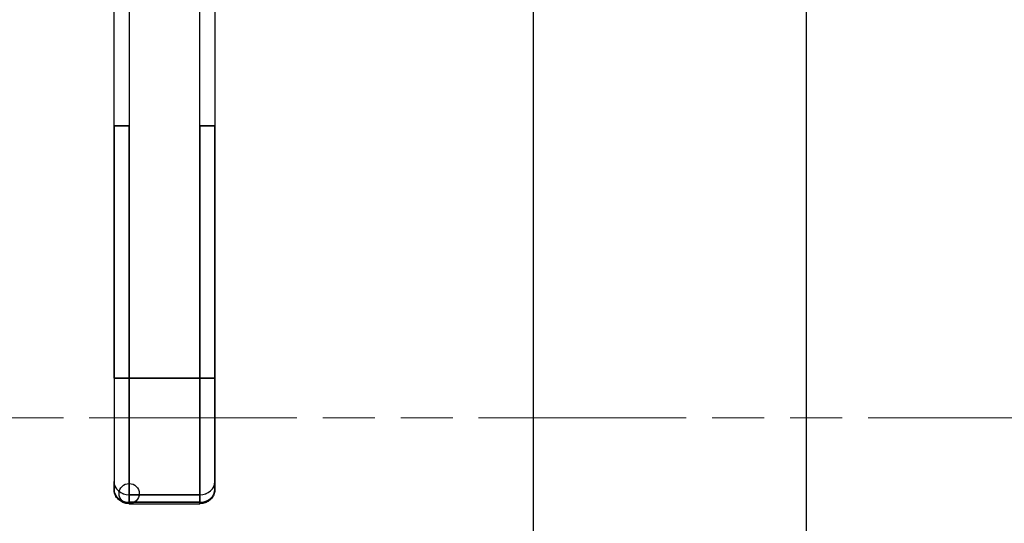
# Model space of a CAD drawing. Extents: x 785 to 1232, y 18 to 306.
# Tile 45 of 232: x 904.45 to 912.13, y 184.95 to 188.88. Entities that reach past the tile are written whole.
import ezdxf

# ---------------------------------------------------------------- set-up
doc = ezdxf.new("R2010")
doc.units = 0
doc.header["$LTSCALE"] = 4
doc.header["$MEASUREMENT"] = 0
doc.linetypes.add('DOUBLE_DASH_CHAIN', pattern=[1.2403, 0.6614, -0.0827, 0.1654, -0.0827, 0.1654, -0.0827])
doc.layers.get('0').update_dxf_attribs({"linetype": 'CONTINUOUS'})
doc.layers.add('Section Line (ANSI)', color=7, linetype='DOUBLE_DASH_CHAIN', lineweight=5)

# ---------------------------------------------------------------- blocks, each defined once
blk = doc.blocks.new('2dTransSection0')
at = {"layer": 'Section Line (ANSI)', "linetype": 'DOUBLE_DASH_CHAIN', "ltscale": 0.023544}
blk.add_line((3.73202, 6.06309), (6.28827, 6.06309), dxfattribs=at)

msp = doc.modelspace()

# ---------------------------------------------------------------- linework, layer by layer
for p, q in [((908.4591, 231.9853), (908.4591, 150.8197)), ((910.5921, 150.8197), (910.5921, 231.9853)), ((905.1904, 188.0561), (905.1904, 188.9822)), ((905.3085, 188.9822), (905.3085, 188.0561)), ((905.8597, 188.0561), (905.8597, 188.9822)), ((905.9778, 188.9822), (905.9778, 188.0561)), ((905.1904, 188.0561), (905.3085, 188.0561)), ((905.3085, 188.0561), (905.1904, 188.0561)), ((905.1904, 186.0876), (905.1904, 188.0561)), ((905.1904, 188.0561), (905.1904, 186.0876)), ((905.3085, 188.0561), (905.3085, 186.0876)), ((905.3085, 186.0876), (905.3085, 188.0561)), ((905.8597, 188.0561), (905.8597, 186.0876)), ((905.8597, 188.0561), (905.9778, 188.0561)), ((905.9778, 188.0561), (905.8597, 188.0561)), ((905.8597, 186.0876), (905.8597, 188.0561)), ((905.9778, 188.0561), (905.9778, 186.0876)), ((905.9778, 186.0876), (905.9778, 188.0561)), ((905.1904, 186.0876), (905.3085, 186.0876)), ((905.3085, 186.0876), (905.1904, 186.0876)), ((905.1904, 186.0876), (905.1904, 185.2795)), ((905.8597, 186.0876), (905.3085, 186.0876)), ((905.3085, 185.1772), (905.3085, 186.0876)), ((905.3085, 186.0876), (905.8597, 186.0876)), ((905.3085, 186.0876), (905.3085, 185.1772)), ((905.8597, 186.0876), (905.9778, 186.0876)), ((905.8597, 185.1772), (905.8597, 186.0876)), ((905.9778, 186.0876), (905.8597, 186.0876)), ((905.8597, 186.0876), (905.8597, 185.1772)), ((905.9778, 185.2795), (905.9778, 186.0876)), ((905.3085, 185.6886), (905.3085, 185.6885)), ((905.1904, 185.2795), (905.1904, 185.2204)), ((905.1904, 185.2204), (905.1904, 185.2795)), ((905.9778, 185.2204), (905.9778, 185.2795)), ((905.9778, 185.2795), (905.9778, 185.2204)), ((905.8597, 185.1772), (905.3085, 185.1772)), ((905.3085, 185.1772), (905.8597, 185.1772)), ((905.3085, 185.1181), (905.3085, 185.1772)), ((905.3085, 185.1772), (905.3085, 185.1181)), ((905.8597, 185.1181), (905.8597, 185.1772)), ((905.8597, 185.1772), (905.8597, 185.1181)), ((905.3085, 185.1181), (905.8597, 185.1181)), ((905.3085, 185.1181), (905.3085, 185.1076)), ((905.8597, 185.1181), (905.3085, 185.1181)), ((905.3085, 185.1076), (905.8597, 185.1076)), ((905.8597, 185.1076), (905.8597, 185.1181))]:
    msp.add_line(p, q)
msp.add_circle((905.3085, 185.1863), 0.0787)
for centre, major_axis, ratio, start_param, end_param in [((905.3085, 185.2795), (-0.1181, 0), 0.866025, 6.283184, 7.853982), ((905.3085, 185.2795), (-0.1181, 0), 0.866025, 0, 1.570796), ((905.8597, 185.2795), (0.1181, 0), 0.866025, 4.712389, 6.283186), ((905.8597, 185.2795), (0.1181, 0), 0.866025, 4.712389, 6.283185), ((905.3085, 185.2204), (-0.1181, 0), 0.866025, 0, 1.570796), ((905.3085, 185.2204), (-0.1181, 0), 0.866011, 0.00026, 1.570633), ((905.8597, 185.2204), (0.1181, 0), 0.866025, 4.712389, 6.283185), ((905.8596, 185.2204), (0.1181, 0), 0.866011, 4.712551, 6.282924), ((905.899, 185.2204), (0.0787, 0), 0.500001, 6.273164, 6.283214), ((905.3085, 185.1863), (0, -0.0787), 0.00001, 6.283124, 6.80676)]:
    msp.add_ellipse(centre, major_axis=major_axis, ratio=ratio, start_param=start_param, end_param=end_param)
for points, knots in [([(905.1904, 186.0876), (905.1904, 186.033), (905.1904, 185.9793), (905.1904, 185.926), (905.1904, 185.8727), (905.1904, 185.8198), (905.1904, 185.7686), (905.1904, 185.7174), (905.1904, 185.668), (905.1904, 185.621), (905.1904, 185.5739), (905.1904, 185.5293), (905.1904, 185.4876), (905.1904, 185.4459), (905.1904, 185.4072), (905.1904, 185.3724), (905.1904, 185.3376), (905.1904, 185.3068), (905.1904, 185.2795)], [0, 0, 0, 0, 0.166667, 0.166667, 0.166667, 0.333333, 0.333333, 0.333333, 0.5, 0.5, 0.5, 0.666667, 0.666667, 0.666667, 0.833333, 0.833333, 0.833333, 1, 1, 1, 1]), ([(905.9778, 186.0876), (905.9778, 186.0331), (905.9778, 185.9794), (905.9778, 185.9261), (905.9778, 185.8728), (905.9778, 185.8199), (905.9778, 185.7687), (905.9778, 185.7175), (905.9778, 185.6681), (905.9778, 185.6211), (905.9778, 185.574), (905.9778, 185.5293), (905.9778, 185.4876), (905.9778, 185.4459), (905.9778, 185.4073), (905.9778, 185.3725), (905.9778, 185.3377), (905.9778, 185.3068), (905.9778, 185.2795)], [0, 0, 0, 0, 0.166667, 0.166667, 0.166667, 0.333333, 0.333333, 0.333333, 0.5, 0.5, 0.5, 0.666667, 0.666667, 0.666667, 0.833333, 0.833333, 0.833333, 1, 1, 1, 1]), ([(905.3085, 185.1076), (905.2972, 185.1076), (905.286, 185.1091), (905.264, 185.1153), (905.2534, 185.1199), (905.2335, 185.1325), (905.2242, 185.1403), (905.2085, 185.1591), (905.202, 185.17), (905.1933, 185.1929), (905.1908, 185.2049), (905.1904, 185.2181), (905.1904, 185.2193), (905.1904, 185.2204)], [1.569916, 1.569916, 1.569916, 1.569916, 1.883989, 1.883989, 2.198061, 2.198061, 2.512134, 2.512134, 2.823152, 2.823152, 3.112457, 3.112457, 3.140279, 3.140279, 3.140279, 3.140279]), ([(905.9778, 185.2204), (905.9778, 185.2087), (905.9758, 185.197), (905.9685, 185.1749), (905.963, 185.1645), (905.949, 185.1456), (905.9405, 185.1373), (905.9215, 185.1235), (905.911, 185.1182), (905.8894, 185.1107), (905.8782, 185.1085), (905.8645, 185.1077), (905.8621, 185.1076), (905.8597, 185.1076)], [6.282295, 6.282295, 6.282295, 6.282295, 6.562836, 6.562836, 6.850298, 6.850298, 7.156511, 7.156511, 7.470587, 7.470587, 7.784662, 7.784662, 7.852673, 7.852673, 7.852673, 7.852673]), ([(905.293, 185.119), (905.293, 185.119), (905.293, 185.119), (905.293, 185.119), (905.293, 185.119), (905.293, 185.119)], [0.064020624, 0.064020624, 0.064020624, 0.064020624, 0.0640610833, 0.0640610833, 0.0641213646, 0.0641213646, 0.0641213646, 0.0641213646]), ([(905.8597, 185.1076), (905.8597, 185.1076), (905.8597, 185.1082), (905.8597, 185.1093), (905.8597, 185.111), (905.8597, 185.114), (905.8597, 185.1181)], [0.6665167, 0.6665167, 0.6665167, 0.6665167, 0.8, 0.8, 0.8, 1, 1, 1, 1])]:
    msp.add_open_spline(points, degree=3, knots=knots)
for points in [[(905.5682, 186.0876), (905.5698, 186.0876), (905.5714, 186.0876), (905.5731, 186.0876)], [(905.1904, 185.22), (905.1904, 185.2202), (905.1904, 185.2203), (905.1904, 185.2204)], [(905.8597, 185.1181), (905.8597, 185.1181), (905.8597, 185.1181), (905.8597, 185.1181)], [(905.8747, 185.119), (905.8747, 185.119), (905.8747, 185.119), (905.8747, 185.119)]]:
    msp.add_open_spline(points, degree=3)

# ---------------------------------------------------------------- block references
at = {"xscale": 26, "yscale": 26, "zscale": 26}
msp.add_blockref('2dTransSection0', (777.5955, 28.1382), dxfattribs=at)

doc.saveas('drawing.dxf')
